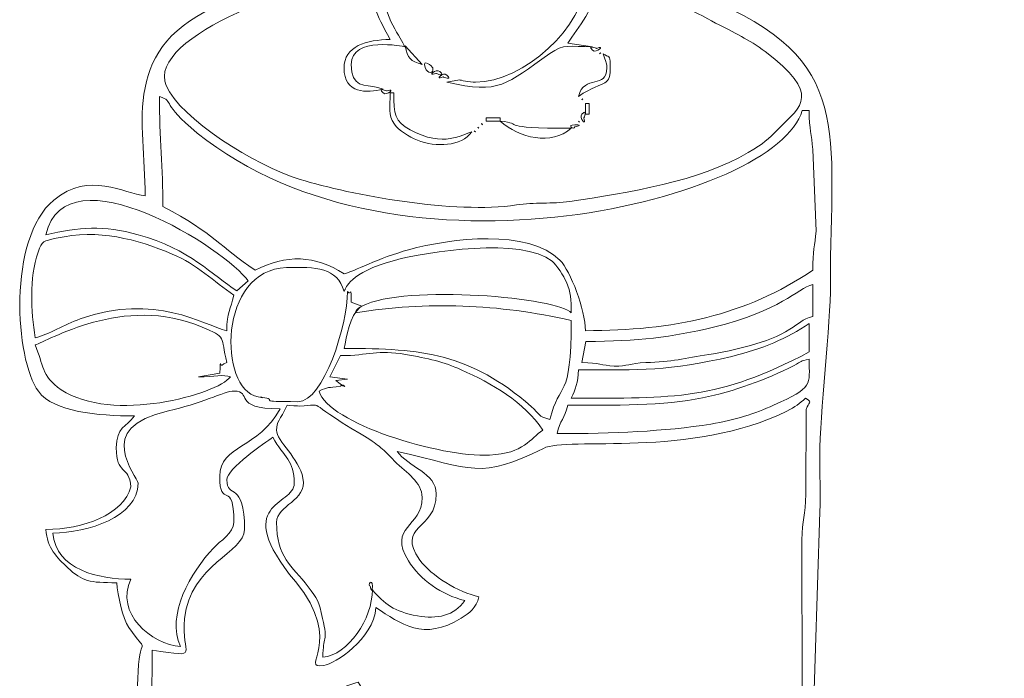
# Model space of a CAD drawing. Header units: millimetres. Extents: x -811 to 1340, y -192 to 870.
# Tile 34 of 256: x 496 to 516, y 128 to 141. Entities that reach past the tile are written whole.
import ezdxf

# ---------------------------------------------------------------- set-up
doc = ezdxf.new("R2010")
doc.units = ezdxf.units.MM
doc.header["$MEASUREMENT"] = 0
doc.layers.add('layer 1', color=7, linetype='Continuous')

msp = doc.modelspace()

# ---------------------------------------------------------------- linework, layer by layer
at = {"layer": 'layer 1', "color": 250, "lineweight": 9}
msp.add_open_spline([(545.8618, 127.1878), (545.8618, 127.1878), (545.8618, 112.0378), (545.8618, 112.0378), (545.8618, 112.0378), (545.8618, 112.0378), (525.8618, 112.0378), (525.8618, 112.0378), (525.8618, 112.0378), (525.8618, 112.0378), (525.8618, 115.0378), (525.8618, 115.0378), (525.8618, 115.0378), (525.8618, 115.0378), (505.8618, 115.0378), (505.8618, 115.0378), (505.8618, 115.0378), (505.8618, 115.0378), (505.8618, 112.0378), (505.8618, 112.0378), (505.8618, 112.0378), (505.8618, 112.0378), (485.8618, 112.0378), (485.8618, 112.0378), (485.8618, 112.0378), (485.8618, 112.0378), (485.8618, 127.1878), (485.8618, 127.1878), (485.8618, 127.1878), (485.8618, 127.1878), (488.8618, 127.1878), (488.8618, 127.1878), (488.8618, 127.1878), (488.8618, 127.1878), (488.8618, 146.8878), (488.8618, 146.8878), (488.8618, 146.8878), (488.8618, 146.8878), (485.8618, 146.8878), (485.8618, 146.8878), (485.8618, 146.8878), (485.8618, 146.8878), (485.8618, 162.0378), (485.8618, 162.0378), (485.8618, 162.0378), (485.8618, 162.0378), (505.8617, 162.0378), (505.8617, 162.0378), (505.8617, 162.0378), (505.8617, 156.5159), (510.3399, 152.0378), (515.8617, 152.0378), (515.8617, 152.0378), (521.3835, 152.0378), (525.8617, 156.5159), (525.8617, 162.0378), (525.8617, 162.0378), (525.8617, 162.0378), (545.8618, 162.0378), (545.8618, 162.0378), (545.8618, 162.0378), (545.8618, 162.0378), (545.8618, 146.8878), (545.8618, 146.8878), (545.8618, 146.8878), (545.8618, 146.8878), (542.8618, 146.8878), (542.8618, 146.8878), (542.8618, 146.8878), (542.8618, 146.8878), (542.8618, 127.1878), (542.8618, 127.1878), (542.8618, 127.1878), (542.8618, 127.1878), (545.8618, 127.1878), (545.8618, 127.1878)], degree=3, knots=[0, 0, 0, 0, 0.05, 0.05, 0.05, 0.05, 0.1, 0.1, 0.1, 0.1, 0.15, 0.15, 0.15, 0.15, 0.2, 0.2, 0.2, 0.2, 0.25, 0.25, 0.25, 0.25, 0.3, 0.3, 0.3, 0.3, 0.35, 0.35, 0.35, 0.35, 0.4, 0.4, 0.4, 0.4, 0.45, 0.45, 0.45, 0.45, 0.5, 0.5, 0.5, 0.5, 0.55, 0.55, 0.55, 0.55, 0.6, 0.6, 0.6, 0.6, 0.65, 0.65, 0.65, 0.65, 0.7, 0.7, 0.7, 0.7, 0.75, 0.75, 0.75, 0.75, 0.8, 0.8, 0.8, 0.8, 0.85, 0.85, 0.85, 0.85, 0.9, 0.9, 0.9, 0.9, 1, 1, 1, 1], dxfattribs=at)
at = {"layer": 'layer 1', "color": 114, "lineweight": 9}
for points, knots in [([(513.61, 121.5649), (513.766, 121.5998), (513.886, 121.6036), (514.0542, 121.6045), (514.0542, 121.6045), (514.0998, 121.6047), (514.3293, 121.5977), (514.3511, 121.5999), (514.3511, 121.5999), (514.3511, 121.5999), (514.702, 121.7085), (514.702, 121.7085), (514.702, 121.7085), (512.8227, 122.0115), (512.3707, 121.3104), (511.9799, 121.2061), (511.9799, 121.2061), (511.8028, 121.3359), (511.4975, 121.8557), (511.3636, 122.0969), (511.3636, 122.0969), (510.8906, 122.9494), (511.1255, 122.9726), (511.1905, 123.2156), (511.1905, 123.2156), (511.4435, 123.0941), (511.7188, 122.9991), (512.0005, 122.8774), (512.0005, 122.8774), (512.169, 122.8045), (512.2214, 122.7653), (512.3899, 122.6926), (512.3899, 122.6926), (512.5794, 122.6111), (512.6776, 122.5844), (512.8411, 122.4979), (512.8411, 122.4979), (512.748, 122.8469), (511.7127, 123.2876), (511.4058, 123.359), (511.4058, 123.359), (511.4645, 123.5789), (511.6491, 123.7868), (511.7647, 124.005), (511.7647, 124.005), (512.3018, 124.005), (512.761, 123.9744), (513.1999, 124.0768), (513.1999, 124.0768), (513.3523, 123.7888), (513.4344, 123.5015), (513.6069, 123.1919), (513.6069, 123.1919), (513.777, 122.8867), (513.9609, 122.6837), (514.1329, 122.4256), (514.1329, 122.4256), (514.3182, 122.2451), (514.2725, 122.1533), (514.628, 121.9882), (514.628, 121.9882), (514.6241, 122.0065), (514.6133, 122.0519), (514.6097, 122.0411), (514.6097, 122.0411), (514.6062, 122.0305), (514.5953, 122.0823), (514.5903, 122.0928), (514.5903, 122.0928), (514.5903, 122.0928), (514.5435, 122.188), (514.5435, 122.188), (514.5435, 122.188), (514.471, 122.3144), (514.4905, 122.2511), (514.4263, 122.3543), (514.4263, 122.3543), (514.1917, 122.6768), (513.7281, 123.3459), (513.567, 123.7262), (513.567, 123.7262), (513.4845, 123.9211), (513.4274, 124.1171), (513.3435, 124.2921), (513.3435, 124.2921), (512.9156, 124.1923), (512.5033, 124.2203), (511.9799, 124.2203), (511.9799, 124.2203), (512.1673, 124.5001), (512.6586, 125.138), (512.9847, 125.225), (512.9847, 125.225), (512.9847, 125.225), (512.9847, 125.4404), (512.9847, 125.4404), (512.9847, 125.4404), (512.2733, 125.6302), (513.2959, 125.6617), (513.6305, 125.5838), (513.6305, 125.5838), (513.6305, 126.5659), (514.3057, 126.7958), (514.3482, 127.3062), (514.3482, 127.3062), (514.0846, 127.1797), (513.5982, 127.0917), (513.2011, 127.0864), (513.2011, 127.0864), (512.4138, 127.0757), (512.548, 127.364), (512.1234, 126.8756), (512.1234, 126.8756), (512.1234, 126.8756), (512.2693, 131.3228), (512.2693, 131.3228), (512.2693, 131.3228), (512.2806, 131.6987), (512.264, 132.0972), (512.2645, 132.4758), (512.2645, 132.4758), (512.2656, 133.2366), (512.4852, 135.1652), (512.4825, 135.9179), (512.4825, 135.9179), (512.4711, 138.9849), (513.017, 140.48), (509.9509, 141.7117), (509.9509, 141.7117), (509.6409, 141.8362), (509.3008, 141.8919), (509.0375, 142.0183), (509.0375, 142.0183), (509.4778, 142.6758), (509.875, 143.0588), (510.0845, 144.2007), (510.0845, 144.2007), (510.7737, 147.9558), (506.0174, 150.1985), (502.8414, 148.4296), (502.8414, 148.4296), (501.0032, 147.4057), (499.8708, 144.9941), (500.8314, 143.0699), (500.8314, 143.0699), (501.1747, 142.3821), (501.2096, 142.5268), (501.5021, 142.09), (501.5021, 142.09), (501.2833, 141.9851), (501.0694, 141.9583), (500.8462, 141.8848), (500.8462, 141.8848), (500.6018, 141.804), (500.4195, 141.6897), (500.1992, 141.5987), (500.1992, 141.5987), (498.1016, 140.7332), (498.6314, 139.2161), (498.6314, 137.7123), (498.6314, 137.7123), (498.2026, 137.748), (497.5106, 138.2286), (496.7828, 137.6232), (496.7828, 137.6232), (495.8495, 136.8471), (495.9972, 134.4104), (496.4734, 133.7601), (496.4734, 133.7601), (496.7839, 133.3359), (497.6787, 133.2629), (498.4162, 133.2629), (498.4162, 133.2629), (498.2464, 133.0312), (498.0518, 133.0445), (498.0486, 132.6176), (498.0486, 132.6176), (498.0445, 132.058), (498.3069, 132.2779), (498.3444, 131.8275), (498.3444, 131.8275), (498.1953, 131.2694), (497.3703, 130.9663), (496.622, 130.9663), (496.622, 130.9663), (496.653, 130.5932), (496.8469, 130.3976), (497.0677, 130.1919), (497.0677, 130.1919), (497.3643, 129.9155), (497.5069, 129.8898), (498.0573, 129.8898), (498.0573, 129.8898), (498.0787, 129.6331), (498.1793, 129.1666), (498.3027, 128.9868), (498.3027, 128.9868), (498.7173, 128.3831), (498.539, 128.9151), (498.4882, 128.0966), (498.4882, 128.0966), (498.4429, 127.3678), (498.4879, 126.4744), (498.4879, 125.7273), (498.4879, 125.7273), (498.0657, 125.8401), (497.871, 126.1616), (497.5549, 126.3733), (497.5549, 126.3733), (496.8937, 125.9304), (496.4923, 125.8708), (495.402, 125.8708), (495.402, 125.8708), (495.0454, 125.197), (494.9568, 124.7099), (494.4022, 123.7847), (494.4022, 123.7847), (494.4022, 123.7847), (493.9666, 123.1438), (493.9666, 123.1438), (493.9666, 123.1438), (494.9611, 123.2266), (495.6717, 123.2629), (496.6657, 122.9721), (496.6657, 122.9721), (496.9757, 122.8815), (497.0974, 122.7864), (497.4114, 122.7132), (497.4114, 122.7132), (497.5461, 123.2912), (498.1453, 123.9995), (498.7032, 124.1485), (498.7032, 124.1485), (498.833, 123.6627), (499.8669, 123.3159), (500.2103, 123.2874), (500.2103, 123.2874), (499.8081, 122.6868), (498.9512, 121.7769), (498.4341, 121.26), (498.4341, 121.26), (498.2197, 121.0455), (497.9249, 120.8705), (497.842, 120.5602), (497.842, 120.5602), (500.2555, 120.5602), (500.569, 120.4312), (502.8438, 120.1073), (502.8438, 120.1073), (503.4033, 120.0276), (503.5161, 119.9469), (503.8504, 120.3649), (503.8504, 120.3649), (504.7732, 121.5189), (505.3183, 121.6127), (505.6723, 121.9167), (505.6723, 121.9167), (505.8635, 122.081), (505.7363, 121.999), (505.7363, 122.4261), (505.7363, 122.4261), (506.5624, 121.9891), (506.5256, 122.4713), (506.5256, 121.7085), (506.5256, 121.7085), (507.2875, 121.6451), (508.3743, 120.9069), (508.3917, 120.1295), (508.3917, 120.1295), (508.9993, 120.1802), (509.6531, 120.7544), (511.1879, 120.7786), (511.1879, 120.7786), (511.649, 120.7859), (511.9266, 120.7113), (512.2669, 120.7038), (512.2669, 120.7038), (512.2391, 121.0387), (511.6692, 121.2281), (513.61, 121.5649)], [0, 0, 0, 0, 0.0140845, 0.0140845, 0.0140845, 0.0140845, 0.028169, 0.028169, 0.028169, 0.028169, 0.0422535, 0.0422535, 0.0422535, 0.0422535, 0.056338, 0.056338, 0.056338, 0.056338, 0.0704225, 0.0704225, 0.0704225, 0.0704225, 0.084507, 0.084507, 0.084507, 0.084507, 0.0985915, 0.0985915, 0.0985915, 0.0985915, 0.1126761, 0.1126761, 0.1126761, 0.1126761, 0.1267606, 0.1267606, 0.1267606, 0.1267606, 0.1408451, 0.1408451, 0.1408451, 0.1408451, 0.1549296, 0.1549296, 0.1549296, 0.1549296, 0.1690141, 0.1690141, 0.1690141, 0.1690141, 0.1830986, 0.1830986, 0.1830986, 0.1830986, 0.1971831, 0.1971831, 0.1971831, 0.1971831, 0.2112676, 0.2112676, 0.2112676, 0.2112676, 0.2253521, 0.2253521, 0.2253521, 0.2253521, 0.2394366, 0.2394366, 0.2394366, 0.2394366, 0.2535211, 0.2535211, 0.2535211, 0.2535211, 0.2676056, 0.2676056, 0.2676056, 0.2676056, 0.2816901, 0.2816901, 0.2816901, 0.2816901, 0.2957746, 0.2957746, 0.2957746, 0.2957746, 0.3098592, 0.3098592, 0.3098592, 0.3098592, 0.3239437, 0.3239437, 0.3239437, 0.3239437, 0.3380282, 0.3380282, 0.3380282, 0.3380282, 0.3521127, 0.3521127, 0.3521127, 0.3521127, 0.3661972, 0.3661972, 0.3661972, 0.3661972, 0.3802817, 0.3802817, 0.3802817, 0.3802817, 0.3943662, 0.3943662, 0.3943662, 0.3943662, 0.4084507, 0.4084507, 0.4084507, 0.4084507, 0.4225352, 0.4225352, 0.4225352, 0.4225352, 0.4366197, 0.4366197, 0.4366197, 0.4366197, 0.4507042, 0.4507042, 0.4507042, 0.4507042, 0.4647887, 0.4647887, 0.4647887, 0.4647887, 0.4788732, 0.4788732, 0.4788732, 0.4788732, 0.4929577, 0.4929577, 0.4929577, 0.4929577, 0.5070423, 0.5070423, 0.5070423, 0.5070423, 0.5211268, 0.5211268, 0.5211268, 0.5211268, 0.5352113, 0.5352113, 0.5352113, 0.5352113, 0.5492958, 0.5492958, 0.5492958, 0.5492958, 0.5633803, 0.5633803, 0.5633803, 0.5633803, 0.5774648, 0.5774648, 0.5774648, 0.5774648, 0.5915493, 0.5915493, 0.5915493, 0.5915493, 0.6056338, 0.6056338, 0.6056338, 0.6056338, 0.6197183, 0.6197183, 0.6197183, 0.6197183, 0.6338028, 0.6338028, 0.6338028, 0.6338028, 0.6478873, 0.6478873, 0.6478873, 0.6478873, 0.6619718, 0.6619718, 0.6619718, 0.6619718, 0.6760563, 0.6760563, 0.6760563, 0.6760563, 0.6901408, 0.6901408, 0.6901408, 0.6901408, 0.7042254, 0.7042254, 0.7042254, 0.7042254, 0.7183099, 0.7183099, 0.7183099, 0.7183099, 0.7323944, 0.7323944, 0.7323944, 0.7323944, 0.7464789, 0.7464789, 0.7464789, 0.7464789, 0.7605634, 0.7605634, 0.7605634, 0.7605634, 0.7746479, 0.7746479, 0.7746479, 0.7746479, 0.7887324, 0.7887324, 0.7887324, 0.7887324, 0.8028169, 0.8028169, 0.8028169, 0.8028169, 0.8169014, 0.8169014, 0.8169014, 0.8169014, 0.8309859, 0.8309859, 0.8309859, 0.8309859, 0.8450704, 0.8450704, 0.8450704, 0.8450704, 0.8591549, 0.8591549, 0.8591549, 0.8591549, 0.8732394, 0.8732394, 0.8732394, 0.8732394, 0.8873239, 0.8873239, 0.8873239, 0.8873239, 0.9014085, 0.9014085, 0.9014085, 0.9014085, 0.915493, 0.915493, 0.915493, 0.915493, 0.9295775, 0.9295775, 0.9295775, 0.9295775, 0.943662, 0.943662, 0.943662, 0.943662, 0.9577465, 0.9577465, 0.9577465, 0.9577465, 0.971831, 0.971831, 0.971831, 0.971831, 1, 1, 1, 1]), ([(502.6504, 140.2958), (502.6504, 139.7677), (503.1161, 139.7898), (503.4398, 139.8653), (503.4398, 139.8653), (503.4398, 139.8653), (503.3326, 139.9017), (503.3326, 139.9017), (503.3326, 139.9017), (503.0744, 139.9594), (502.7939, 139.8923), (502.7939, 140.3676), (502.7939, 140.3676), (502.7939, 140.9518), (503.8703, 140.7265), (503.8704, 140.7265), (503.8704, 140.7265), (503.8218, 140.9086), (503.4398, 141.2913), (503.4398, 141.9465), (503.4398, 141.9465), (503.4398, 143.4767), (505.5548, 143.7639), (505.5928, 145.4631), (505.5928, 145.4631), (505.7839, 145.2431), (505.77, 145.1047), (506.1115, 144.7618), (506.1115, 144.7618), (506.9223, 143.9477), (507.5304, 143.3751), (507.5304, 142.09), (507.5304, 142.09), (507.5304, 141.1281), (506.2688, 140.0088), (505.3057, 140.0088), (505.3057, 140.0088), (505.1848, 140.0088), (504.9937, 140.053), (504.9861, 140.0535), (504.9861, 140.0535), (504.9861, 140.0535), (504.7316, 140.0088), (504.7316, 140.0088), (504.7316, 140.0088), (505.8035, 139.759), (505.9217, 139.9652), (506.8083, 140.5874), (506.8083, 140.5874), (507.0964, 140.7898), (507.2088, 140.7265), (507.6739, 140.7265), (507.6739, 140.7265), (507.6739, 140.7265), (507.1716, 140.7982), (507.1716, 140.7982), (507.1716, 140.7982), (507.3871, 141.12), (507.7343, 141.5025), (507.7457, 142.0183), (507.7457, 142.0183), (508.273, 142.0183), (509.1106, 141.7132), (509.5928, 141.497), (509.5928, 141.497), (509.8521, 141.3807), (509.9171, 141.329), (510.1611, 141.2042), (510.1611, 141.2042), (510.5479, 141.0062), (510.8272, 140.8772), (511.1619, 140.626), (511.1619, 140.626), (512.3021, 139.7697), (511.8864, 139.5195), (511.46, 139.0935), (511.46, 139.0935), (511.1775, 138.8113), (511.172, 138.7976), (510.8189, 138.5861), (510.8189, 138.5861), (509.8563, 138.0095), (508.3825, 137.7653), (507.2141, 137.5981), (507.2141, 137.5981), (506.848, 137.5457), (506.5018, 137.5825), (506.1366, 137.5273), (506.1366, 137.5273), (504.891, 137.3389), (502.8043, 137.7222), (501.7626, 138.0446), (501.7626, 138.0446), (500.8552, 138.3252), (499.3435, 139.2683), (499.0574, 139.939), (499.0574, 139.939), (498.6343, 140.931), (501.9335, 142.133), (503.2245, 142.1618), (503.2245, 142.1618), (503.2245, 141.5033), (503.2711, 141.4599), (503.5833, 140.87), (503.5833, 140.87), (503.1072, 140.87), (502.6504, 140.7346), (502.6504, 140.2958)], [0, 0, 0, 0, 0.0357143, 0.0357143, 0.0357143, 0.0357143, 0.0714286, 0.0714286, 0.0714286, 0.0714286, 0.1071429, 0.1071429, 0.1071429, 0.1071429, 0.1428571, 0.1428571, 0.1428571, 0.1428571, 0.1785714, 0.1785714, 0.1785714, 0.1785714, 0.2142857, 0.2142857, 0.2142857, 0.2142857, 0.25, 0.25, 0.25, 0.25, 0.2857143, 0.2857143, 0.2857143, 0.2857143, 0.3214286, 0.3214286, 0.3214286, 0.3214286, 0.3571429, 0.3571429, 0.3571429, 0.3571429, 0.3928571, 0.3928571, 0.3928571, 0.3928571, 0.4285714, 0.4285714, 0.4285714, 0.4285714, 0.4642857, 0.4642857, 0.4642857, 0.4642857, 0.5, 0.5, 0.5, 0.5, 0.5357143, 0.5357143, 0.5357143, 0.5357143, 0.5714286, 0.5714286, 0.5714286, 0.5714286, 0.6071429, 0.6071429, 0.6071429, 0.6071429, 0.6428571, 0.6428571, 0.6428571, 0.6428571, 0.6785714, 0.6785714, 0.6785714, 0.6785714, 0.7142857, 0.7142857, 0.7142857, 0.7142857, 0.75, 0.75, 0.75, 0.75, 0.7857143, 0.7857143, 0.7857143, 0.7857143, 0.8214286, 0.8214286, 0.8214286, 0.8214286, 0.8571429, 0.8571429, 0.8571429, 0.8571429, 0.8928571, 0.8928571, 0.8928571, 0.8928571, 0.9285714, 0.9285714, 0.9285714, 0.9285714, 1, 1, 1, 1]), ([(503.8866, 140.7428), (503.9327, 140.4927), (503.9955, 140.43), (504.2292, 140.3676), (504.2292, 140.3676), (504.2292, 140.3676), (503.8866, 140.7428), (503.8866, 140.7428)], [0, 0, 0, 0, 0.3333333, 0.3333333, 0.3333333, 0.3333333, 1, 1, 1, 1]), ([(507.6739, 140.6547), (507.7502, 140.5784), (507.9462, 140.7686), (507.7539, 140.6921), (507.7539, 140.6921), (507.7523, 140.6913), (507.5537, 140.7749), (507.6739, 140.6547)], [0, 0, 0, 0, 0.3333333, 0.3333333, 0.3333333, 0.3333333, 1, 1, 1, 1]), ([(504.4445, 140.2958), (504.44, 140.3193), (504.2206, 140.5123), (504.2916, 140.3039), (504.2916, 140.3039), (504.336, 140.1739), (504.4689, 140.1699), (504.4445, 140.2958)], [0, 0, 0, 0, 0.3333333, 0.3333333, 0.3333333, 0.3333333, 1, 1, 1, 1]), ([(507.961, 140.2958), (507.961, 139.8578), (507.5089, 140.1787), (507.3869, 139.7218), (507.3869, 139.7218), (507.9478, 140.0973), (508.0328, 139.8613), (508.0328, 140.3676), (508.0328, 140.3676), (508.0328, 140.5697), (508.0017, 140.5005), (507.8892, 140.5829), (507.8892, 140.5829), (507.9353, 140.3905), (507.961, 140.4476), (507.961, 140.2958)], [0, 0, 0, 0, 0.2, 0.2, 0.2, 0.2, 0.4, 0.4, 0.4, 0.4, 0.6, 0.6, 0.6, 0.6, 1, 1, 1, 1]), ([(507.8175, 140.5829), (507.8175, 140.5829), (507.8388, 140.6043), (507.8388, 140.6043), (507.8388, 140.6043), (507.8375, 140.6029), (507.8104, 140.59), (507.8175, 140.5829)], [0, 0, 0, 0, 0.3333333, 0.3333333, 0.3333333, 0.3333333, 1, 1, 1, 1]), ([(504.5881, 140.224), (504.5117, 140.3004), (504.3158, 140.1102), (504.508, 140.1869), (504.508, 140.1869), (504.5097, 140.1875), (504.7082, 140.1038), (504.5881, 140.224)], [0, 0, 0, 0, 0.3333333, 0.3333333, 0.3333333, 0.3333333, 1, 1, 1, 1]), ([(504.7316, 140.1523), (504.6553, 140.2285), (504.4593, 140.0383), (504.6516, 140.1151), (504.6516, 140.1151), (504.6533, 140.1157), (504.8518, 140.0322), (504.7316, 140.1523)], [0, 0, 0, 0, 0.3333333, 0.3333333, 0.3333333, 0.3333333, 1, 1, 1, 1]), ([(503.4398, 139.7935), (503.5161, 139.7173), (503.712, 139.9075), (503.5197, 139.8308), (503.5197, 139.8308), (503.5181, 139.8302), (503.3195, 139.9136), (503.4398, 139.7935)], [0, 0, 0, 0, 0.3333333, 0.3333333, 0.3333333, 0.3333333, 1, 1, 1, 1]), ([(498.9185, 139.7218), (499.2473, 139.6027), (498.9233, 139.5977), (499.6852, 138.9813), (499.6852, 138.9813), (503.7571, 135.6863), (511.4342, 137.6596), (511.9082, 139.4346), (511.9082, 139.4346), (511.9082, 139.4346), (512.0517, 139.4346), (512.0517, 139.4346), (512.0517, 139.4346), (512.0517, 139.0349), (512.1062, 138.9736), (512.1239, 138.6456), (512.1239, 138.6456), (512.1239, 138.6456), (512.1931, 137.0001), (512.1931, 137.0001), (512.1931, 137.0001), (512.1671, 136.7003), (512.1234, 136.6018), (512.1234, 136.2052), (512.1234, 136.2052), (510.7567, 135.29), (509.3095, 134.9852), (507.5304, 134.9852), (507.5304, 134.9852), (507.521, 135.4097), (507.2336, 136.1897), (507.0154, 136.4078), (507.0154, 136.4078), (506.3715, 137.0518), (504.8125, 136.8558), (503.9563, 136.6216), (503.9563, 136.6216), (503.3562, 136.4575), (502.8358, 136.1766), (502.6504, 136.1335), (502.6504, 136.1335), (502.0766, 136.5176), (501.4716, 136.5308), (500.8562, 136.2052), (500.8562, 136.2052), (500.1371, 136.6867), (500.0449, 136.939), (498.9903, 137.497), (498.9903, 137.497), (498.9903, 138.2603), (498.9185, 138.8882), (498.9185, 139.7218)], [0, 0, 0, 0, 0.0714286, 0.0714286, 0.0714286, 0.0714286, 0.1428571, 0.1428571, 0.1428571, 0.1428571, 0.2142857, 0.2142857, 0.2142857, 0.2142857, 0.2857143, 0.2857143, 0.2857143, 0.2857143, 0.3571429, 0.3571429, 0.3571429, 0.3571429, 0.4285714, 0.4285714, 0.4285714, 0.4285714, 0.5, 0.5, 0.5, 0.5, 0.5714286, 0.5714286, 0.5714286, 0.5714286, 0.6428571, 0.6428571, 0.6428571, 0.6428571, 0.7142857, 0.7142857, 0.7142857, 0.7142857, 0.7857143, 0.7857143, 0.7857143, 0.7857143, 0.8571429, 0.8571429, 0.8571429, 0.8571429, 1, 1, 1, 1]), ([(505.2339, 139.0041), (505.037, 138.9582), (504.6744, 138.6745), (503.9846, 139.0465), (503.9846, 139.0465), (503.6817, 139.2099), (503.655, 139.3616), (503.655, 139.7935), (503.655, 139.7935), (503.655, 139.7935), (503.5833, 139.7935), (503.5833, 139.7935), (503.5833, 139.7935), (503.5833, 139.4838), (503.5312, 139.3662), (503.669, 139.1616), (503.669, 139.1616), (503.754, 139.0354), (503.9686, 138.9017), (504.1349, 138.8361), (504.1349, 138.8361), (504.5079, 138.689), (505.0168, 138.7077), (505.2339, 139.0041)], [0, 0, 0, 0, 0.1428571, 0.1428571, 0.1428571, 0.1428571, 0.2857143, 0.2857143, 0.2857143, 0.2857143, 0.4285714, 0.4285714, 0.4285714, 0.4285714, 0.5714286, 0.5714286, 0.5714286, 0.5714286, 0.7142857, 0.7142857, 0.7142857, 0.7142857, 1, 1, 1, 1]), ([(507.4588, 139.65), (507.4588, 139.65), (507.4801, 139.6714), (507.4801, 139.6714), (507.4801, 139.6714), (507.4787, 139.67), (507.4515, 139.657), (507.4588, 139.65)], [0, 0, 0, 0, 0.3333333, 0.3333333, 0.3333333, 0.3333333, 1, 1, 1, 1]), ([(507.5304, 139.3629), (507.5304, 139.3629), (507.6022, 139.3629), (507.6022, 139.3629), (507.6022, 139.3629), (507.6022, 139.3629), (507.6022, 139.5782), (507.6022, 139.5782), (507.6022, 139.5782), (507.6022, 139.5782), (507.5304, 139.5782), (507.5304, 139.5782), (507.5304, 139.5782), (507.5304, 139.5782), (507.5304, 139.3629), (507.5304, 139.3629)], [0, 0, 0, 0, 0.2, 0.2, 0.2, 0.2, 0.4, 0.4, 0.4, 0.4, 0.6, 0.6, 0.6, 0.6, 1, 1, 1, 1]), ([(507.4588, 139.3629), (507.385, 139.2892), (507.5619, 139.1033), (507.4974, 139.2797), (507.4974, 139.2797), (507.4967, 139.2813), (507.579, 139.4834), (507.4588, 139.3629)], [0, 0, 0, 0, 0.3333333, 0.3333333, 0.3333333, 0.3333333, 1, 1, 1, 1]), ([(505.4492, 139.1476), (505.4564, 139.1548), (505.4278, 139.1791), (505.4278, 139.169), (505.4278, 139.169), (505.4278, 139.169), (505.4278, 139.169), (505.4278, 139.169), (505.4278, 139.169), (505.4292, 139.1676), (505.4421, 139.1405), (505.4492, 139.1476)], [0, 0, 0, 0, 0.25, 0.25, 0.25, 0.25, 0.5, 0.5, 0.5, 0.5, 1, 1, 1, 1]), ([(505.808, 139.2911), (505.808, 139.2911), (505.521, 139.2911), (505.521, 139.2911), (505.521, 139.2911), (505.521, 139.2911), (505.521, 139.2193), (505.521, 139.2193), (505.521, 139.2193), (505.521, 139.2193), (505.808, 139.2193), (505.808, 139.2193), (505.808, 139.2193), (505.808, 139.2193), (505.808, 139.2911), (505.808, 139.2911)], [0, 0, 0, 0, 0.2, 0.2, 0.2, 0.2, 0.4, 0.4, 0.4, 0.4, 0.6, 0.6, 0.6, 0.6, 1, 1, 1, 1]), ([(505.808, 139.2193), (506.1989, 138.8797), (506.8367, 138.7224), (507.2434, 139.0758), (507.2434, 139.0758), (505.7038, 139.0758), (506.3286, 139.1761), (505.808, 139.2193)], [0, 0, 0, 0, 0.3333333, 0.3333333, 0.3333333, 0.3333333, 1, 1, 1, 1]), ([(507.3152, 139.1476), (507.1368, 139.1476), (507.2968, 139.0329), (507.3151, 139.103), (507.3151, 139.103), (507.3154, 139.104), (507.5187, 139.1476), (507.3152, 139.1476)], [0, 0, 0, 0, 0.3333333, 0.3333333, 0.3333333, 0.3333333, 1, 1, 1, 1]), ([(507.3869, 139.2193), (507.3869, 139.2193), (507.4084, 139.198), (507.4084, 139.198), (507.4084, 139.198), (507.4069, 139.1994), (507.394, 139.2265), (507.3869, 139.2193)], [0, 0, 0, 0, 0.3333333, 0.3333333, 0.3333333, 0.3333333, 1, 1, 1, 1]), ([(505.3057, 139.0041), (505.3057, 139.0041), (505.2843, 139.0254), (505.2843, 139.0254), (505.2843, 139.0254), (505.2857, 139.0241), (505.2985, 138.9969), (505.3057, 139.0041)], [0, 0, 0, 0, 0.3333333, 0.3333333, 0.3333333, 0.3333333, 1, 1, 1, 1]), ([(505.3774, 139.0758), (505.3774, 139.0758), (505.356, 139.0972), (505.356, 139.0972), (505.356, 139.0972), (505.3575, 139.0959), (505.3703, 139.0687), (505.3774, 139.0758)], [0, 0, 0, 0, 0.3333333, 0.3333333, 0.3333333, 0.3333333, 1, 1, 1, 1]), ([(496.622, 136.9229), (497.0324, 138.6845), (500.2904, 136.6205), (500.7126, 135.9899), (500.7126, 135.9899), (500.7126, 135.9899), (500.4819, 135.79), (500.4819, 135.79), (500.4819, 135.79), (499.9965, 136.1025), (499.5387, 136.6346), (498.4908, 136.9258), (498.4908, 136.9258), (497.7917, 137.12), (497.2937, 137.0793), (496.622, 136.9229)], [0, 0, 0, 0, 0.2, 0.2, 0.2, 0.2, 0.4, 0.4, 0.4, 0.4, 0.6, 0.6, 0.6, 0.6, 1, 1, 1, 1]), ([(500.2821, 134.9852), (499.8057, 135.0961), (498.8452, 135.7626), (497.3185, 135.2216), (497.3185, 135.2216), (496.9889, 135.1048), (496.6958, 134.909), (496.4066, 134.8416), (496.4066, 134.8416), (496.3264, 135.3875), (496.2849, 136.0368), (496.4704, 136.572), (496.4704, 136.572), (496.5535, 136.8117), (496.5632, 136.7892), (496.8359, 136.8525), (496.8359, 136.8525), (497.6899, 137.0504), (498.4602, 136.8333), (499.1767, 136.5352), (499.1767, 136.5352), (499.6912, 136.3212), (500.009, 135.9818), (500.4256, 135.7028), (500.4256, 135.7028), (500.3583, 135.414), (500.2821, 135.3593), (500.2821, 134.9852)], [0, 0, 0, 0, 0.125, 0.125, 0.125, 0.125, 0.25, 0.25, 0.25, 0.25, 0.375, 0.375, 0.375, 0.375, 0.5, 0.5, 0.5, 0.5, 0.625, 0.625, 0.625, 0.625, 0.75, 0.75, 0.75, 0.75, 1, 1, 1, 1]), ([(501.7175, 133.5498), (500.8357, 133.5498), (501.3212, 133.5751), (501.048, 133.6302), (501.048, 133.6302), (500.8243, 133.6753), (501.1563, 133.5965), (500.9123, 133.6451), (500.9123, 133.6451), (500.1047, 133.8059), (500.1074, 136.2261), (501.4883, 136.2601), (501.4883, 136.2601), (502.0802, 136.2747), (502.5176, 136.2716), (502.6504, 135.7746), (502.6504, 135.7746), (502.6605, 135.7891), (502.6708, 135.8326), (502.675, 135.8217), (502.675, 135.8217), (502.675, 135.8217), (502.7464, 136.1574), (503.6683, 136.4072), (503.6683, 136.4072), (504.3143, 136.5823), (506.2613, 136.8786), (506.8553, 136.3913), (506.8553, 136.3913), (506.9495, 136.3139), (507.0934, 136.0882), (507.1461, 135.9644), (507.1461, 135.9644), (507.2351, 135.7549), (507.2434, 135.6216), (507.2434, 135.344), (507.2434, 135.344), (507.0201, 135.649), (503.8966, 135.9349), (503.0137, 135.483), (503.0137, 135.483), (502.9003, 135.425), (502.8896, 135.3799), (502.8793, 135.3488), (502.8793, 135.3488), (504.3185, 135.5735), (505.7718, 135.53), (507.2406, 135.1917), (507.2406, 135.1917), (507.2505, 133.5341), (506.9982, 133.987), (506.8128, 133.1911), (506.8128, 133.1911), (506.5543, 133.26), (506.6282, 133.2836), (506.4312, 133.4553), (506.4312, 133.4553), (505.2017, 134.5257), (504.2469, 134.6263), (502.6504, 134.6263), (502.6504, 134.6263), (502.7044, 134.8586), (502.772, 135.2923), (502.9708, 135.4541), (502.9708, 135.4541), (502.9824, 135.4636), (503.0018, 135.4747), (503.0137, 135.483), (503.0137, 135.483), (503.0137, 135.483), (502.7939, 135.5593), (502.7939, 135.5593), (502.7939, 135.5593), (502.7939, 135.9387), (502.7933, 135.6663), (502.7222, 135.7746), (502.7222, 135.7746), (502.7222, 135.1067), (502.241, 133.5498), (501.7175, 133.5498)], [0, 0, 0, 0, 0.047619, 0.047619, 0.047619, 0.047619, 0.0952381, 0.0952381, 0.0952381, 0.0952381, 0.1428571, 0.1428571, 0.1428571, 0.1428571, 0.1904762, 0.1904762, 0.1904762, 0.1904762, 0.2380952, 0.2380952, 0.2380952, 0.2380952, 0.2857143, 0.2857143, 0.2857143, 0.2857143, 0.3333333, 0.3333333, 0.3333333, 0.3333333, 0.3809524, 0.3809524, 0.3809524, 0.3809524, 0.4285714, 0.4285714, 0.4285714, 0.4285714, 0.4761905, 0.4761905, 0.4761905, 0.4761905, 0.5238095, 0.5238095, 0.5238095, 0.5238095, 0.5714286, 0.5714286, 0.5714286, 0.5714286, 0.6190476, 0.6190476, 0.6190476, 0.6190476, 0.6666667, 0.6666667, 0.6666667, 0.6666667, 0.7142857, 0.7142857, 0.7142857, 0.7142857, 0.7619048, 0.7619048, 0.7619048, 0.7619048, 0.8095238, 0.8095238, 0.8095238, 0.8095238, 0.8571429, 0.8571429, 0.8571429, 0.8571429, 0.9047619, 0.9047619, 0.9047619, 0.9047619, 1, 1, 1, 1]), ([(496.4066, 134.6981), (496.6466, 134.7622), (498.1947, 135.7355), (499.7814, 135.0587), (499.7814, 135.0587), (500.2798, 134.8461), (500.1555, 134.8822), (500.2821, 134.3393), (500.2821, 134.3393), (500.2821, 134.3393), (500.2231, 134.3155), (500.2231, 134.3155), (500.2231, 134.3155), (500.1159, 134.1956), (500.172, 134.5072), (500.1385, 134.124), (500.1385, 134.124), (500.1385, 134.124), (499.7079, 134.0523), (499.7079, 134.0523), (499.7079, 134.0523), (500.0255, 134.0523), (500.2223, 134.1066), (500.3539, 134.0523), (500.3539, 134.0523), (500.092, 133.6949), (497.9596, 133.103), (496.9365, 133.7926), (496.9365, 133.7926), (496.5081, 134.0814), (496.5926, 134.2822), (496.4066, 134.6981)], [0, 0, 0, 0, 0.1111111, 0.1111111, 0.1111111, 0.1111111, 0.2222222, 0.2222222, 0.2222222, 0.2222222, 0.3333333, 0.3333333, 0.3333333, 0.3333333, 0.4444444, 0.4444444, 0.4444444, 0.4444444, 0.5555556, 0.5555556, 0.5555556, 0.5555556, 0.6666667, 0.6666667, 0.6666667, 0.6666667, 0.7777778, 0.7777778, 0.7777778, 0.7777778, 1, 1, 1, 1]), ([(507.4588, 134.3393), (507.4588, 134.3393), (507.5413, 134.7675), (507.5413, 134.7675), (507.5413, 134.7675), (508.5897, 134.7699), (509.2708, 134.852), (510.115, 135.0559), (510.115, 135.0559), (511.4916, 135.3885), (511.7979, 135.8312), (512.1234, 135.9181), (512.1234, 135.9181), (512.1234, 135.9181), (512.1234, 135.2723), (512.1234, 135.2723), (512.1234, 135.2723), (511.9074, 135.2145), (511.8529, 135.1306), (511.6641, 135.014), (511.6641, 135.014), (511.2103, 134.7337), (510.5409, 134.589), (510.0219, 134.5032), (510.0219, 134.5032), (509.5452, 134.4243), (509.2699, 134.3557), (508.7505, 134.3392), (508.7505, 134.3392), (508.4083, 134.3282), (508.3897, 134.2628), (508.1087, 134.2709), (508.1087, 134.2709), (507.8532, 134.2783), (507.8142, 134.3393), (507.4588, 134.3393)], [0, 0, 0, 0, 0.1, 0.1, 0.1, 0.1, 0.2, 0.2, 0.2, 0.2, 0.3, 0.3, 0.3, 0.3, 0.4, 0.4, 0.4, 0.4, 0.5, 0.5, 0.5, 0.5, 0.6, 0.6, 0.6, 0.6, 0.7, 0.7, 0.7, 0.7, 0.8, 0.8, 0.8, 0.8, 1, 1, 1, 1]), ([(507.2434, 133.6216), (507.328, 133.7981), (507.3811, 133.9323), (507.3869, 134.1957), (507.3869, 134.1957), (508.6748, 134.1957), (509.1781, 134.1589), (510.4897, 134.4661), (510.4897, 134.4661), (511.0978, 134.6084), (511.6147, 134.836), (512.0517, 135.1287), (512.0517, 135.1287), (512.0517, 135.1287), (512.0517, 134.5545), (512.0517, 134.5545), (512.0517, 134.5545), (510.1995, 133.5745), (509.3349, 133.6216), (507.2434, 133.6216)], [0, 0, 0, 0, 0.1666667, 0.1666667, 0.1666667, 0.1666667, 0.3333333, 0.3333333, 0.3333333, 0.3333333, 0.5, 0.5, 0.5, 0.5, 0.6666667, 0.6666667, 0.6666667, 0.6666667, 1, 1, 1, 1]), ([(502.5786, 133.8643), (502.6486, 133.9416), (502.7679, 133.7395), (502.4856, 133.9791), (502.4856, 133.9791), (502.4856, 133.9791), (502.7222, 134.0059), (502.7222, 134.0059), (502.7222, 134.0059), (502.7222, 134.0059), (502.3633, 134.0523), (502.3633, 134.0523), (502.3633, 134.0523), (502.3633, 134.0523), (502.5815, 134.4813), (502.5815, 134.4813), (502.5815, 134.4813), (503.1577, 134.4827), (503.3228, 134.6023), (503.8927, 134.5053), (503.8927, 134.5053), (504.3503, 134.4275), (504.6706, 134.352), (505.0186, 134.1958), (505.0186, 134.1958), (505.6362, 133.9186), (506.2897, 133.5425), (506.6692, 132.9757), (506.6692, 132.9757), (506.4089, 132.8014), (506.2949, 132.5049), (505.5931, 132.4695), (505.5931, 132.4695), (504.603, 132.4197), (502.3218, 133.1141), (502.1479, 133.7651), (502.1479, 133.7651), (502.3316, 133.8533), (502.319, 133.8259), (502.5786, 133.8643)], [0, 0, 0, 0, 0.0909091, 0.0909091, 0.0909091, 0.0909091, 0.1818182, 0.1818182, 0.1818182, 0.1818182, 0.2727273, 0.2727273, 0.2727273, 0.2727273, 0.3636364, 0.3636364, 0.3636364, 0.3636364, 0.4545455, 0.4545455, 0.4545455, 0.4545455, 0.5454545, 0.5454545, 0.5454545, 0.5454545, 0.6363636, 0.6363636, 0.6363636, 0.6363636, 0.7272727, 0.7272727, 0.7272727, 0.7272727, 0.8181818, 0.8181818, 0.8181818, 0.8181818, 1, 1, 1, 1]), ([(506.9563, 132.904), (507.0201, 133.1778), (507.1079, 133.2043), (507.1716, 133.478), (507.1716, 133.478), (508.085, 133.478), (509.1387, 133.4656), (509.8946, 133.6256), (509.8946, 133.6256), (510.5411, 133.7625), (511.1692, 133.9858), (511.7479, 134.2844), (511.7479, 134.2844), (511.9048, 134.3653), (511.8624, 134.367), (512.0517, 134.4111), (512.0517, 134.4111), (512.0517, 133.8839), (512.1514, 133.8449), (511.3334, 133.4788), (511.3334, 133.4788), (510.9547, 133.3093), (510.5612, 133.1765), (510.0642, 133.0972), (510.0642, 133.0972), (509.1284, 132.9482), (508.0912, 132.904), (506.9563, 132.904)], [0, 0, 0, 0, 0.125, 0.125, 0.125, 0.125, 0.25, 0.25, 0.25, 0.25, 0.375, 0.375, 0.375, 0.375, 0.5, 0.5, 0.5, 0.5, 0.625, 0.625, 0.625, 0.625, 0.75, 0.75, 0.75, 0.75, 1, 1, 1, 1]), ([(500.1385, 132.0428), (500.1385, 131.3484), (500.4256, 132.0154), (500.4256, 131.1098), (500.4256, 131.1098), (500.4256, 130.9015), (500.1398, 130.7265), (500.0121, 130.5903), (500.0121, 130.5903), (499.5547, 130.1019), (499.0436, 129.2348), (499.3491, 128.598), (499.3491, 128.598), (498.7569, 128.6473), (498.0128, 129.2704), (498.3444, 129.9616), (498.3444, 129.9616), (497.7031, 129.9616), (496.8278, 130.1456), (496.7655, 130.8945), (496.7655, 130.8945), (497.4697, 130.8945), (498.4879, 131.221), (498.4879, 131.8993), (498.4879, 131.8993), (498.4879, 132.0454), (497.5437, 133.027), (499.1044, 133.364), (499.1044, 133.364), (499.7067, 133.4941), (500.2516, 133.7651), (500.4256, 133.7651), (500.4256, 133.7651), (500.8202, 133.7651), (500.3594, 133.4063), (501.3586, 133.4063), (501.3586, 133.4063), (500.9298, 132.596), (500.1385, 132.6665), (500.1385, 132.0428)], [0, 0, 0, 0, 0.0909091, 0.0909091, 0.0909091, 0.0909091, 0.1818182, 0.1818182, 0.1818182, 0.1818182, 0.2727273, 0.2727273, 0.2727273, 0.2727273, 0.3636364, 0.3636364, 0.3636364, 0.3636364, 0.4545455, 0.4545455, 0.4545455, 0.4545455, 0.5454545, 0.5454545, 0.5454545, 0.5454545, 0.6363636, 0.6363636, 0.6363636, 0.6363636, 0.7272727, 0.7272727, 0.7272727, 0.7272727, 0.8181818, 0.8181818, 0.8181818, 0.8181818, 1, 1, 1, 1]), ([(503.7269, 132.5451), (505.2515, 132.19), (505.4056, 131.9682), (506.6798, 132.6063), (506.6798, 132.6063), (507.1675, 132.8505), (509.6656, 132.4034), (511.5987, 133.3569), (511.5987, 133.3569), (511.7755, 133.4441), (511.8544, 133.5126), (511.9799, 133.6216), (511.9799, 133.6216), (512.146, 133.503), (512.0251, 133.5589), (511.9941, 133.3921), (511.9941, 133.3921), (511.9941, 133.3921), (511.9824, 131.6815), (511.9824, 131.6815), (511.9824, 131.6815), (511.9818, 131.2503), (511.9104, 131.1612), (511.9053, 130.7538), (511.9053, 130.7538), (511.9053, 130.7538), (511.9087, 127.7363), (511.9087, 127.7363), (511.9087, 127.7363), (511.912, 127.0647), (511.8365, 126.5405), (511.8365, 125.7991), (511.8365, 125.7991), (511.4521, 125.8311), (510.8629, 126.1246), (510.5201, 126.277), (510.5201, 126.277), (508.4774, 127.1849), (509.9597, 126.926), (507.9188, 126.4155), (507.9188, 126.4155), (507.3897, 126.2831), (506.8673, 126.158), (506.2387, 126.158), (506.2387, 126.158), (506.4139, 125.4054), (506.451, 125.7062), (506.2387, 124.7944), (506.2387, 124.7944), (505.8961, 125.0239), (505.8738, 125.1094), (505.3774, 125.225), (505.3774, 125.225), (505.3774, 125.7609), (505.5207, 125.9079), (505.7363, 126.2297), (505.7363, 126.2297), (504.7841, 126.4516), (503.4031, 127.0002), (502.9373, 127.8803), (502.9373, 127.8803), (502.5886, 127.7991), (501.8886, 127.378), (500.9279, 127.378), (500.9279, 127.378), (500.3635, 127.378), (499.8833, 127.5574), (499.4209, 127.6651), (499.4209, 127.6651), (499.4408, 127.4249), (499.5193, 127.3452), (499.6567, 127.1833), (499.6567, 127.1833), (500.125, 126.631), (500.8685, 125.2245), (500.8948, 124.6301), (500.8948, 124.6301), (500.9092, 124.3017), (500.5148, 123.9085), (500.4256, 123.5744), (500.4256, 123.5744), (499.7203, 123.6331), (498.8871, 123.8515), (498.7809, 124.6568), (498.7809, 124.6568), (498.693, 125.3226), (498.7749, 127.5343), (498.7749, 128.5263), (498.7749, 128.5263), (499.8051, 128.3749), (499.3435, 128.411), (499.4263, 129.1633), (499.4263, 129.1633), (499.5479, 130.2662), (500.6409, 130.4994), (500.6409, 130.9663), (500.6409, 130.9663), (500.6409, 131.9619), (500.2821, 131.575), (500.2821, 131.971), (500.2821, 131.971), (500.2821, 132.1906), (501.0575, 132.7267), (501.215, 132.8322), (501.215, 132.8322), (501.4323, 132.4217), (501.6456, 132.3706), (501.6456, 131.8993), (501.6456, 131.8993), (501.6456, 131.4362), (500.3327, 131.5325), (501.668, 129.9122), (501.668, 129.9122), (502.6846, 128.6788), (501.7237, 128.1358), (502.2402, 128.2166), (502.2402, 128.2166), (502.4632, 128.2516), (503.2421, 128.7366), (503.2962, 129.3874), (503.2962, 129.3874), (503.7917, 129.0556), (504.2601, 128.7027), (505.0186, 129.1722), (505.0186, 129.1722), (505.1935, 129.2805), (505.3176, 129.3787), (505.3774, 129.6027), (505.3774, 129.6027), (504.9662, 129.6985), (504.4076, 130.029), (504.1835, 130.3484), (504.1835, 130.3484), (503.6843, 131.0596), (504.5162, 130.9377), (504.5162, 131.6839), (504.5162, 131.6839), (504.5162, 132.1102), (503.9378, 132.2301), (503.7269, 132.5451)], [0, 0, 0, 0, 0.0277778, 0.0277778, 0.0277778, 0.0277778, 0.0555556, 0.0555556, 0.0555556, 0.0555556, 0.0833333, 0.0833333, 0.0833333, 0.0833333, 0.1111111, 0.1111111, 0.1111111, 0.1111111, 0.1388889, 0.1388889, 0.1388889, 0.1388889, 0.1666667, 0.1666667, 0.1666667, 0.1666667, 0.1944444, 0.1944444, 0.1944444, 0.1944444, 0.2222222, 0.2222222, 0.2222222, 0.2222222, 0.25, 0.25, 0.25, 0.25, 0.2777778, 0.2777778, 0.2777778, 0.2777778, 0.3055556, 0.3055556, 0.3055556, 0.3055556, 0.3333333, 0.3333333, 0.3333333, 0.3333333, 0.3611111, 0.3611111, 0.3611111, 0.3611111, 0.3888889, 0.3888889, 0.3888889, 0.3888889, 0.4166667, 0.4166667, 0.4166667, 0.4166667, 0.4444444, 0.4444444, 0.4444444, 0.4444444, 0.4722222, 0.4722222, 0.4722222, 0.4722222, 0.5, 0.5, 0.5, 0.5, 0.5277778, 0.5277778, 0.5277778, 0.5277778, 0.5555556, 0.5555556, 0.5555556, 0.5555556, 0.5833333, 0.5833333, 0.5833333, 0.5833333, 0.6111111, 0.6111111, 0.6111111, 0.6111111, 0.6388889, 0.6388889, 0.6388889, 0.6388889, 0.6666667, 0.6666667, 0.6666667, 0.6666667, 0.6944444, 0.6944444, 0.6944444, 0.6944444, 0.7222222, 0.7222222, 0.7222222, 0.7222222, 0.75, 0.75, 0.75, 0.75, 0.7777778, 0.7777778, 0.7777778, 0.7777778, 0.8055556, 0.8055556, 0.8055556, 0.8055556, 0.8333333, 0.8333333, 0.8333333, 0.8333333, 0.8611111, 0.8611111, 0.8611111, 0.8611111, 0.8888889, 0.8888889, 0.8888889, 0.8888889, 0.9166667, 0.9166667, 0.9166667, 0.9166667, 0.9444444, 0.9444444, 0.9444444, 0.9444444, 1, 1, 1, 1]), ([(501.2868, 132.9757), (501.2868, 133.1427), (501.3532, 133.168), (501.5021, 133.478), (501.5021, 133.478), (501.5498, 133.477), (501.7335, 133.4603), (501.7505, 133.4608), (501.7505, 133.4608), (502.3269, 133.4783), (501.7747, 133.6153), (502.9959, 132.8908), (502.9959, 132.8908), (503.3661, 132.6712), (503.3804, 132.6423), (503.673, 132.3478), (503.673, 132.3478), (503.9211, 132.0983), (504.2292, 131.9301), (504.2292, 131.6121), (504.2292, 131.6121), (504.2292, 131.0143), (503.5298, 131.0249), (503.9518, 130.3322), (503.9518, 130.3322), (504.1782, 129.9606), (504.6247, 129.6394), (505.0904, 129.531), (505.0904, 129.531), (504.8833, 129.2217), (504.5237, 129.1477), (504.1383, 129.2187), (504.1383, 129.2187), (503.6555, 129.3076), (503.4704, 129.4633), (503.2245, 129.7463), (503.2245, 129.7463), (503.2245, 129.1674), (502.7342, 128.4255), (502.2197, 128.3827), (502.2197, 128.3827), (502.2297, 128.8277), (502.328, 128.675), (502.2188, 129.1678), (502.2188, 129.1678), (502.1402, 129.5225), (502.116, 129.5585), (501.9247, 129.81), (501.9247, 129.81), (501.5964, 130.2412), (501.2868, 130.3989), (501.2868, 131.1098), (501.2868, 131.1098), (501.2868, 131.4602), (501.9071, 131.5376), (501.8211, 132.0003), (501.8211, 132.0003), (501.746, 132.4035), (501.2868, 132.7575), (501.2868, 132.9757)], [0, 0, 0, 0, 0.0625, 0.0625, 0.0625, 0.0625, 0.125, 0.125, 0.125, 0.125, 0.1875, 0.1875, 0.1875, 0.1875, 0.25, 0.25, 0.25, 0.25, 0.3125, 0.3125, 0.3125, 0.3125, 0.375, 0.375, 0.375, 0.375, 0.4375, 0.4375, 0.4375, 0.4375, 0.5, 0.5, 0.5, 0.5, 0.5625, 0.5625, 0.5625, 0.5625, 0.625, 0.625, 0.625, 0.625, 0.6875, 0.6875, 0.6875, 0.6875, 0.75, 0.75, 0.75, 0.75, 0.8125, 0.8125, 0.8125, 0.8125, 0.875, 0.875, 0.875, 0.875, 1, 1, 1, 1]), ([(503.2245, 129.8181), (503.2245, 130.0016), (503.1107, 129.8296), (503.1818, 129.8181), (503.1818, 129.8181), (503.1826, 129.8179), (503.2245, 129.6177), (503.2245, 129.8181)], [0, 0, 0, 0, 0.3333333, 0.3333333, 0.3333333, 0.3333333, 1, 1, 1, 1])]:
    msp.add_open_spline(points, degree=3, knots=knots, dxfattribs=at)

doc.saveas('drawing.dxf')
